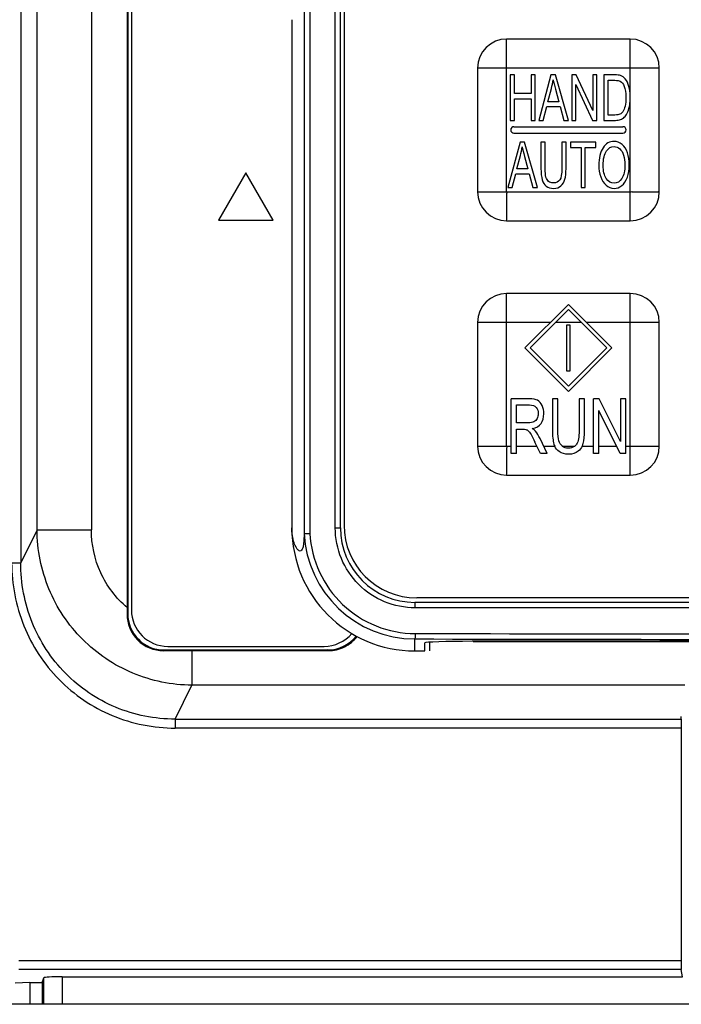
# Model space of a CAD drawing. Header units: millimetres. Extents: x 0 to 2000, y 0 to 2200.
# Tile 21 of 54: x 1310 to 1347, y 1017 to 1072. Entities that reach past the tile are written whole.
import ezdxf

# ---------------------------------------------------------------- set-up
doc = ezdxf.new("R2010")
doc.units = ezdxf.units.MM
doc.header["$LTSCALE"] = 143.407407
doc.layers.add('00_COMPONENTS', color=7, linetype='CONTINUOUS')

msp = doc.modelspace()

# ---------------------------------------------------------------- linework, layer by layer
at = {"layer": '00_COMPONENTS', "color": 7, "linetype": 'CONTINUOUS'}
for p, q in [((1326.092, 1156.286), (1326.092, 1043.255)), ((1326.411, 1156.277), (1326.411, 1043.264)), ((1327.806, 1043.57), (1327.806, 1155.97)), ((1328.087, 1043.57), (1328.087, 1155.97)), ((1328.287, 1155.82), (1328.287, 1043.72)), ((1310.496, 1094.836), (1310.496, 1041.651)), ((1314.386, 1094.896), (1314.386, 1043.468)), ((1311.397, 1043.468), (1311.397, 1094.476)), ((1316.352, 1073.386), (1316.352, 1038.815)), ((1316.387, 1073.351), (1316.387, 1038.85)), ((1316.587, 1073.15), (1316.587, 1039.05)), ((1325.416, 1071.535), (1325.416, 1043.57)), ((1337.237, 1062.07), (1337.237, 1070.471)), ((1344.037, 1070.47), (1337.237, 1070.47)), ((1335.637, 1068.87), (1335.637, 1062.07)), ((1345.637, 1068.87), (1337.237, 1068.87)), ((1344.037, 1067.347), (1344.037, 1068.87)), ((1345.637, 1062.07), (1345.637, 1068.87)), ((1337.668, 1068.495), (1337.437, 1068.495)), ((1337.437, 1068.495), (1337.437, 1065.995)), ((1337.668, 1067.469), (1337.668, 1068.495)), ((1338.81, 1068.495), (1338.578, 1068.495)), ((1338.578, 1068.495), (1338.578, 1067.469)), ((1338.81, 1065.995), (1338.81, 1068.495)), ((1339.675, 1068.495), (1339.003, 1065.995)), ((1339.925, 1068.495), (1339.675, 1068.495)), ((1340.641, 1065.995), (1339.925, 1068.495)), ((1341.061, 1068.495), (1340.823, 1068.495)), ((1340.823, 1068.495), (1340.823, 1065.995)), ((1341.98, 1066.533), (1341.061, 1068.495)), ((1342.202, 1068.495), (1341.98, 1068.495)), ((1341.98, 1068.495), (1341.98, 1066.533)), ((1342.202, 1065.995), (1342.202, 1068.495)), ((1343.194, 1068.495), (1342.591, 1068.495)), ((1342.591, 1068.495), (1342.591, 1065.995)), ((1342.823, 1068.2), (1343.191, 1068.2)), ((1342.823, 1066.29), (1342.823, 1068.2)), ((1338.578, 1067.469), (1337.668, 1067.469)), ((1339.508, 1067.022), (1339.7, 1067.755)), ((1339.919, 1067.714), (1340.101, 1067.022)), ((1341.045, 1065.995), (1341.045, 1067.96)), ((1341.045, 1067.96), (1341.965, 1065.995)), ((1337.668, 1067.174), (1338.578, 1067.174)), ((1337.668, 1065.995), (1337.668, 1067.174)), ((1338.578, 1067.174), (1338.578, 1065.995)), ((1340.101, 1067.022), (1339.508, 1067.022)), ((1344.037, 1060.47), (1344.037, 1067.165)), ((1339.249, 1065.995), (1339.441, 1066.753)), ((1339.441, 1066.753), (1340.173, 1066.753)), ((1340.173, 1066.753), (1340.377, 1065.995)), ((1337.437, 1065.995), (1337.668, 1065.995)), ((1338.578, 1065.995), (1338.81, 1065.995)), ((1339.003, 1065.995), (1339.249, 1065.995)), ((1340.377, 1065.995), (1340.641, 1065.995)), ((1340.823, 1065.995), (1341.045, 1065.995)), ((1341.965, 1065.995), (1342.202, 1065.995)), ((1342.591, 1065.995), (1343.223, 1065.995)), ((1343.197, 1066.29), (1342.823, 1066.29)), ((1337.637, 1065.645), (1343.637, 1065.645)), ((1337.637, 1065.295), (1343.637, 1065.295)), ((1337.972, 1064.795), (1337.3, 1062.295)), ((1338.221, 1064.795), (1337.972, 1064.795)), ((1338.938, 1062.295), (1338.221, 1064.795)), ((1339.358, 1064.795), (1339.126, 1064.795)), ((1339.126, 1064.795), (1339.126, 1063.351)), ((1339.358, 1063.353), (1339.358, 1064.795)), ((1340.503, 1064.795), (1340.271, 1064.795)), ((1340.271, 1064.795), (1340.271, 1063.353)), ((1340.503, 1063.351), (1340.503, 1064.795)), ((1342.144, 1064.795), (1340.757, 1064.795)), ((1340.757, 1064.795), (1340.757, 1064.5)), ((1342.144, 1064.5), (1342.144, 1064.795)), ((1340.757, 1064.5), (1341.333, 1064.5)), ((1341.333, 1064.5), (1341.333, 1062.295)), ((1341.565, 1064.5), (1342.144, 1064.5)), ((1341.565, 1062.295), (1341.565, 1064.5)), ((1337.805, 1063.322), (1337.997, 1064.055)), ((1338.215, 1064.014), (1338.398, 1063.322)), ((1338.398, 1063.322), (1337.805, 1063.322)), ((1322.887, 1063.099), (1321.387, 1060.5)), ((1324.387, 1060.5), (1322.887, 1063.099)), ((1337.546, 1062.295), (1337.738, 1063.053)), ((1337.738, 1063.053), (1338.47, 1063.053)), ((1338.47, 1063.053), (1338.674, 1062.295)), ((1335.636, 1062.07), (1344.037, 1062.07)), ((1337.3, 1062.295), (1337.546, 1062.295)), ((1338.674, 1062.295), (1338.938, 1062.295)), ((1341.333, 1062.295), (1341.565, 1062.295)), ((1321.387, 1060.5), (1324.387, 1060.5)), ((1337.237, 1060.47), (1344.037, 1060.47)), ((1337.237, 1048.07), (1337.237, 1056.471)), ((1344.037, 1056.47), (1337.237, 1056.47)), ((1338.245, 1053.47), (1340.637, 1055.862)), ((1340.637, 1055.579), (1338.528, 1053.47)), ((1340.637, 1055.862), (1343.028, 1053.47)), ((1340.637, 1055.579), (1342.745, 1053.47)), ((1335.637, 1054.87), (1335.637, 1048.07)), ((1339.645, 1054.87), (1337.237, 1054.87)), ((1341.345, 1054.87), (1339.928, 1054.87)), ((1340.737, 1054.72), (1340.537, 1054.72)), ((1340.537, 1054.72), (1340.537, 1052.22)), ((1340.737, 1052.22), (1340.737, 1054.72)), ((1345.637, 1054.87), (1341.628, 1054.87)), ((1344.037, 1046.47), (1344.037, 1054.87)), ((1345.637, 1048.07), (1345.637, 1054.87)), ((1338.245, 1053.47), (1340.637, 1051.079)), ((1340.637, 1051.362), (1338.528, 1053.47)), ((1342.745, 1053.47), (1340.637, 1051.362)), ((1340.637, 1051.079), (1343.028, 1053.47)), ((1340.537, 1052.22), (1340.737, 1052.22)), ((1338.482, 1050.67), (1337.484, 1050.67)), ((1337.484, 1047.67), (1337.484, 1050.67)), ((1340.052, 1050.67), (1339.754, 1050.67)), ((1339.754, 1050.67), (1339.754, 1048.937)), ((1340.052, 1048.939), (1340.052, 1050.67)), ((1341.524, 1050.67), (1341.226, 1050.67)), ((1341.226, 1050.67), (1341.226, 1048.939)), ((1341.524, 1048.937), (1341.524, 1050.67)), ((1342.322, 1050.67), (1342.017, 1050.67)), ((1342.017, 1047.67), (1342.017, 1050.67)), ((1343.504, 1048.315), (1342.322, 1050.67)), ((1343.789, 1050.67), (1343.504, 1050.67)), ((1343.504, 1050.67), (1343.504, 1048.315)), ((1343.789, 1047.67), (1343.789, 1050.67)), ((1337.782, 1050.339), (1338.494, 1050.339)), ((1337.782, 1049.346), (1337.782, 1050.339)), ((1343.484, 1047.67), (1342.302, 1050.028)), ((1342.302, 1047.67), (1342.302, 1050.028)), ((1338.422, 1049.346), (1337.782, 1049.346)), ((1337.782, 1049.003), (1338.127, 1049.003)), ((1337.782, 1047.67), (1337.782, 1049.003)), ((1339.467, 1047.67), (1339.076, 1048.487)), ((1335.636, 1048.07), (1337.484, 1048.07)), ((1337.782, 1048.07), (1338.902, 1048.07)), ((1339.093, 1047.67), (1338.795, 1048.295)), ((1339.276, 1048.07), (1339.882, 1048.07)), ((1340.302, 1048.07), (1340.98, 1048.07)), ((1341.391, 1048.07), (1342.017, 1048.07)), ((1342.302, 1048.07), (1343.283, 1048.07)), ((1343.789, 1048.07), (1344.037, 1048.07)), ((1337.782, 1047.67), (1337.484, 1047.67)), ((1339.467, 1047.67), (1339.093, 1047.67)), ((1342.302, 1047.67), (1342.017, 1047.67)), ((1343.789, 1047.67), (1343.484, 1047.67)), ((1337.237, 1046.47), (1344.037, 1046.47)), ((1311.397, 1043.468), (1310.496, 1041.651)), ((1311.397, 1043.468), (1314.386, 1043.468)), ((1327.806, 1043.57), (1328.087, 1043.57)), ((1309.998, 1041.651), (1310.496, 1041.651)), ((1398.586, 1039.47), (1332.187, 1039.47)), ((1398.487, 1039.72), (1332.287, 1039.72)), ((1316.352, 1038.815), (1316.387, 1038.85)), ((1398.57, 1039.17), (1332.203, 1039.17)), ((1332.187, 1036.8), (1332.187, 1037.455)), ((1332.737, 1036.8), (1332.737, 1037.236)), ((1332.987, 1037.275), (1332.987, 1036.8)), ((1395.437, 1037.327), (1335.337, 1037.327)), ((1335.387, 1037.32), (1395.387, 1037.32)), ((1318.347, 1036.811), (1318.387, 1036.85)), ((1318.347, 1036.811), (1319.922, 1036.812)), ((1318.387, 1036.85), (1327.387, 1036.85)), ((1318.587, 1037.05), (1327.187, 1037.05)), ((1319.922, 1036.812), (1327.425, 1036.812)), ((1319.922, 1036.812), (1319.922, 1034.913)), ((1327.425, 1036.812), (1327.387, 1036.85)), ((1332.187, 1036.8), (1332.737, 1036.8)), ((1318.994, 1033.043), (1319.922, 1034.913)), ((1347.038, 1034.913), (1319.922, 1034.913)), ((1318.994, 1033.043), (1346.84, 1033.043)), ((1318.994, 1033.043), (1318.994, 1032.55)), ((1346.84, 1033.043), (1346.847, 1033.182)), ((1346.837, 1032.55), (1318.994, 1032.55)), ((1346.837, 1032.55), (1346.837, 1019.758)), ((1310.387, 1019.758), (1346.837, 1019.758)), ((1346.841, 1019.258), (1310.387, 1019.258)), ((1346.907, 1018.864), (1346.841, 1019.258)), ((1311.682, 1018.55), (1311.77, 1018.813)), ((1311.77, 1017.35), (1311.77, 1018.813)), ((1312.77, 1018.864), (1346.907, 1018.864)), ((1312.77, 1018.864), (1312.77, 1017.35)), ((1310.991, 1018.55), (1310.185, 1018.507)), ((1310.991, 1018.55), (1311.682, 1018.55)), ((1310.991, 1018.55), (1310.991, 1017.35)), ((1311.682, 1018.55), (1311.682, 1017.35)), ((1471.387, 1017.35), (1041.387, 1017.35))]:
    msp.add_line(p, q, dxfattribs=at)
for centre, radius, start, end in [((1337.238, 1068.87), 1.601, 90.0355, 179.968), ((1344.036, 1068.869), 1.601, 0.0355, 89.968), ((1341.116, 1067.261), 2.922, 0.8367, 1.6986), ((1340.725, 1067.258), 3.313, 358.3974, 0.0167), ((1341.006, 1067.259), 3.032, 359.9974, 0.8368), ((1337.637, 1065.47), 0.175, 90, 270), ((1343.637, 1065.47), 0.175, 270, 90), ((1337.238, 1062.071), 1.601, 180.0355, 269.968), ((1344.036, 1062.071), 1.601, 270.0355, 359.968), ((1337.238, 1054.87), 1.601, 90.0355, 179.968), ((1344.036, 1054.869), 1.601, 0.0355, 89.968), ((1337.238, 1048.071), 1.601, 180.0355, 269.968), ((1344.036, 1048.071), 1.601, 270.0355, 359.968), ((1332.287, 1043.72), 4, 180, 270), ((1332.187, 1043.57), 6.771, 180, 270), ((1332.199, 1043.57), 6.115, 182.9196, 269.8921), ((1332.187, 1043.57), 4.1, 180, 270), ((1318.587, 1039.05), 2, 180, 270), ((1327.187, 1039.05), 2, 270, 319.8112), ((1365.387, 18194.628), 17156.904, 269.8891834, 270.1108166), ((1365.387, 18211.378), 17173.954, 269.8892389, 270.1107611)]:
    msp.add_arc(centre, radius, start, end, dxfattribs=at)
for centre, major_axis, ratio, start_param, end_param in [((1318.387, 1038.851), (1.415, 1.415), 0.999695, -3.926852, -2.356334), ((1327.387, 1038.851), (1.415, -1.415), 0.999695, -0.785259, 0.121857), ((1335.337, 1037.236), (2.6, 0), 0.034921, 7.853982, 9.424778), ((1346.841, 1032.55), (0, 0.5), 0.008727, 0.174533, 1.570796), ((1346.841, 1019.758), (0, 0.5), 0.008727, -4.712389, -3.193953), ((1312.77, 1018.812), (1, 0), 0.052408, 1.570796, 3.124139)]:
    msp.add_ellipse(centre, major_axis=major_axis, ratio=ratio, start_param=start_param, end_param=end_param, dxfattribs=at)
for points, knots in [([(1344.037, 1068.87), (1344.05, 1068.883), (1344.029, 1068.927), (1344.042, 1068.995), (1344.035, 1069.086), (1344.037, 1069.193), (1344.037, 1069.335), (1344.037, 1069.512), (1344.037, 1069.722), (1344.037, 1069.928), (1344.037, 1070.098), (1344.037, 1070.23), (1344.037, 1070.311), (1344.036, 1070.371), (1344.039, 1070.415), (1344.031, 1070.44), (1344.043, 1070.47), (1344.037, 1070.47)], [0, 0, 0, 0, 0.033934, 0.067295, 0.134632, 0.201683, 0.268482, 0.401232, 0.532623, 0.66221, 0.789046, 0.85074, 0.910309, 0.938688, 0.965279, 0.988181, 1, 1, 1, 1]), ([(1337.237, 1068.87), (1337.224, 1068.884), (1337.18, 1068.863), (1337.113, 1068.875), (1337.021, 1068.869), (1336.914, 1068.871), (1336.772, 1068.87), (1336.596, 1068.871), (1336.386, 1068.87), (1336.179, 1068.87), (1336.009, 1068.871), (1335.877, 1068.87), (1335.797, 1068.871), (1335.737, 1068.87), (1335.692, 1068.873), (1335.667, 1068.865), (1335.637, 1068.877), (1335.637, 1068.87)], [0, 0, 0, 0, 0.033934, 0.067295, 0.134632, 0.201683, 0.268482, 0.401232, 0.532623, 0.66221, 0.789046, 0.85074, 0.910309, 0.938688, 0.965279, 0.988181, 1, 1, 1, 1]), ([(1337.237, 1062.07), (1337.224, 1062.058), (1337.244, 1062.014), (1337.232, 1061.946), (1337.238, 1061.855), (1337.236, 1061.748), (1337.237, 1061.606), (1337.237, 1061.429), (1337.237, 1061.219), (1337.237, 1061.012), (1337.237, 1060.843), (1337.237, 1060.711), (1337.236, 1060.63), (1337.238, 1060.57), (1337.235, 1060.526), (1337.243, 1060.501), (1337.231, 1060.47), (1337.237, 1060.47)], [0, 0, 0, 0, 0.033934, 0.067295, 0.134632, 0.201683, 0.268482, 0.401232, 0.532623, 0.66221, 0.789046, 0.85074, 0.910309, 0.938688, 0.965279, 0.988181, 1, 1, 1, 1]), ([(1344.037, 1062.07), (1344.049, 1062.057), (1344.093, 1062.078), (1344.161, 1062.065), (1344.253, 1062.072), (1344.359, 1062.07), (1344.502, 1062.071), (1344.678, 1062.07), (1344.888, 1062.07), (1345.095, 1062.07), (1345.265, 1062.07), (1345.397, 1062.071), (1345.477, 1062.07), (1345.537, 1062.071), (1345.582, 1062.068), (1345.606, 1062.076), (1345.637, 1062.064), (1345.637, 1062.07)], [0, 0, 0, 0, 0.033934, 0.067295, 0.134632, 0.201683, 0.268482, 0.401232, 0.532623, 0.66221, 0.789046, 0.85074, 0.910309, 0.938688, 0.965279, 0.988181, 1, 1, 1, 1]), ([(1344.037, 1054.87), (1344.05, 1054.883), (1344.029, 1054.927), (1344.042, 1054.995), (1344.035, 1055.086), (1344.037, 1055.193), (1344.037, 1055.335), (1344.037, 1055.512), (1344.037, 1055.722), (1344.037, 1055.928), (1344.037, 1056.098), (1344.037, 1056.23), (1344.037, 1056.311), (1344.036, 1056.371), (1344.039, 1056.415), (1344.031, 1056.44), (1344.043, 1056.47), (1344.037, 1056.47)], [0, 0, 0, 0, 0.033934, 0.067295, 0.134632, 0.201683, 0.268482, 0.401232, 0.532623, 0.66221, 0.789046, 0.85074, 0.910309, 0.938688, 0.965279, 0.988181, 1, 1, 1, 1]), ([(1337.237, 1054.87), (1337.224, 1054.884), (1337.18, 1054.863), (1337.113, 1054.875), (1337.021, 1054.869), (1336.914, 1054.871), (1336.772, 1054.87), (1336.596, 1054.871), (1336.386, 1054.87), (1336.179, 1054.87), (1336.009, 1054.871), (1335.877, 1054.87), (1335.797, 1054.871), (1335.737, 1054.87), (1335.692, 1054.873), (1335.667, 1054.865), (1335.637, 1054.877), (1335.637, 1054.87)], [0, 0, 0, 0, 0.033934, 0.067295, 0.134632, 0.201683, 0.268482, 0.401232, 0.532623, 0.66221, 0.789046, 0.85074, 0.910309, 0.938688, 0.965279, 0.988181, 1, 1, 1, 1]), ([(1337.237, 1048.07), (1337.224, 1048.058), (1337.244, 1048.014), (1337.232, 1047.946), (1337.238, 1047.855), (1337.236, 1047.748), (1337.237, 1047.606), (1337.237, 1047.429), (1337.237, 1047.219), (1337.237, 1047.012), (1337.237, 1046.843), (1337.237, 1046.711), (1337.236, 1046.63), (1337.238, 1046.57), (1337.235, 1046.526), (1337.243, 1046.501), (1337.231, 1046.47), (1337.237, 1046.47)], [0, 0, 0, 0, 0.033934, 0.067295, 0.134632, 0.201683, 0.268482, 0.401232, 0.532623, 0.66221, 0.789046, 0.85074, 0.910309, 0.938688, 0.965279, 0.988181, 1, 1, 1, 1]), ([(1340.302, 1048.07), (1340.299, 1048.073), (1340.206, 1048.14), (1340.143, 1048.239), (1340.106, 1048.362)], [0, 0, 0, 0, 0.031888, 1, 1, 1, 1]), ([(1344.037, 1048.07), (1344.049, 1048.057), (1344.093, 1048.078), (1344.161, 1048.065), (1344.253, 1048.072), (1344.359, 1048.07), (1344.502, 1048.071), (1344.678, 1048.07), (1344.888, 1048.07), (1345.095, 1048.07), (1345.265, 1048.07), (1345.397, 1048.071), (1345.477, 1048.07), (1345.537, 1048.071), (1345.582, 1048.068), (1345.606, 1048.076), (1345.637, 1048.064), (1345.637, 1048.07)], [0, 0, 0, 0, 0.033934, 0.067295, 0.134632, 0.201683, 0.268482, 0.401232, 0.532623, 0.66221, 0.789046, 0.85074, 0.910309, 0.938688, 0.965279, 0.988181, 1, 1, 1, 1]), ([(1319.922, 1034.913), (1318.812, 1034.919), (1316.571, 1035.372), (1313.742, 1037.282), (1311.85, 1040.12), (1311.403, 1042.359), (1311.397, 1043.468)], [0, 0, 0, 0, 0.250093, 0.500196, 0.750184, 1, 1, 1, 1]), ([(1316.352, 1039.179), (1315.739, 1039.7), (1314.732, 1041.031), (1314.386, 1042.662), (1314.386, 1043.468)], [0, 0, 0, 0, 0.499317, 1, 1, 1, 1]), ([(1326.092, 1043.255), (1326.088, 1043.072), (1326.082, 1042.805), (1326.03, 1042.498), (1325.977, 1042.343), (1325.87, 1042.278), (1325.752, 1042.347), (1325.641, 1042.502), (1325.465, 1042.907), (1325.416, 1043.292), (1325.416, 1043.57)], [0, 0, 0, 0, 0.224913, 0.326799, 0.384513, 0.420711, 0.462785, 0.53369, 0.657416, 1, 1, 1, 1]), ([(1326.092, 1043.255), (1326.124, 1043.252), (1326.23, 1043.268), (1326.337, 1043.262), (1326.411, 1043.264)], [0, 0, 0, 0, 0.300237, 1, 1, 1, 1]), ([(1326.411, 1043.264), (1326.45, 1042.535), (1326.809, 1041.076), (1328.115, 1039.253), (1330, 1038.041), (1331.474, 1037.757), (1332.203, 1037.755)], [0, 0, 0, 0, 0.2502, 0.500253, 0.750154, 1, 1, 1, 1]), ([(1332.203, 1039.17), (1331.632, 1039.171), (1330.475, 1039.399), (1329.014, 1040.378), (1328.035, 1041.841), (1327.806, 1042.998), (1327.806, 1043.57)], [0, 0, 0, 0, 0.249835, 0.499742, 0.749805, 1, 1, 1, 1]), ([(1309.998, 1041.651), (1309.998, 1040.473), (1310.453, 1038.092), (1312.437, 1035.061), (1315.435, 1033.024), (1317.817, 1032.551), (1318.994, 1032.55)], [0, 0, 0, 0, 0.250075, 0.500068, 0.750021, 1, 1, 1, 1]), ([(1318.994, 1033.043), (1317.881, 1033.042), (1315.629, 1033.488), (1312.795, 1035.415), (1310.923, 1038.284), (1310.495, 1040.537), (1310.496, 1041.651)], [0, 0, 0, 0, 0.249916, 0.499783, 0.749779, 1, 1, 1, 1]), ([(1332.203, 1039.17), (1332.203, 1039.209), (1332.202, 1039.277), (1332.202, 1039.377), (1332.19, 1039.424), (1332.195, 1039.47), (1332.187, 1039.47)], [0, 0, 0, 0, 0.380739, 0.70472, 0.921136, 1, 1, 1, 1]), ([(1316.352, 1038.815), (1316.351, 1038.306), (1316.769, 1037.241), (1317.835, 1036.81), (1318.347, 1036.811)], [0, 0, 0, 0, 0.498315, 1, 1, 1, 1]), ([(1332.203, 1037.755), (1332.203, 1037.718), (1332.202, 1037.649), (1332.202, 1037.555), (1332.191, 1037.498), (1332.194, 1037.46), (1332.187, 1037.455)], [0, 0, 0, 0, 0.37313, 0.69306, 0.911816, 1, 1, 1, 1]), ([(1327.425, 1036.812), (1327.728, 1036.812), (1328.34, 1036.955), (1328.823, 1037.356), (1329.006, 1037.595)], [0, 0, 0, 0, 0.500866, 1, 1, 1, 1])]:
    msp.add_open_spline(points, degree=3, knots=knots, dxfattribs=at)
for points in [[(1339.7, 1067.755), (1339.741, 1067.912), (1339.772, 1068.073), (1339.794, 1068.233)], [(1339.794, 1068.233), (1339.821, 1068.096), (1339.863, 1067.925), (1339.919, 1067.714)], [(1343.191, 1068.2), (1343.328, 1068.2), (1343.428, 1068.183), (1343.49, 1068.149)], [(1343.506, 1068.459), (1343.434, 1068.484), (1343.33, 1068.495), (1343.194, 1068.495)], [(1343.49, 1068.149), (1343.576, 1068.102), (1343.649, 1068.006), (1343.709, 1067.866)], [(1343.762, 1068.28), (1343.691, 1068.366), (1343.606, 1068.426), (1343.506, 1068.459)], [(1343.969, 1067.853), (1343.924, 1068.026), (1343.854, 1068.168), (1343.762, 1068.28)], [(1343.709, 1067.866), (1343.768, 1067.726), (1343.799, 1067.525), (1343.799, 1067.264)], [(1344.037, 1067.347), (1344.031, 1067.534), (1344.008, 1067.702), (1343.969, 1067.853)], [(1343.799, 1067.264), (1343.799, 1067.075), (1343.784, 1066.915), (1343.753, 1066.782)], [(1343.992, 1066.754), (1344.017, 1066.877), (1344.033, 1067.013), (1344.037, 1067.165)], [(1343.625, 1066.466), (1343.586, 1066.41), (1343.533, 1066.367), (1343.468, 1066.337)], [(1343.753, 1066.782), (1343.722, 1066.649), (1343.68, 1066.545), (1343.625, 1066.466)], [(1343.712, 1066.163), (1343.77, 1066.217), (1343.823, 1066.294), (1343.872, 1066.39)], [(1343.872, 1066.39), (1343.92, 1066.485), (1343.961, 1066.608), (1343.992, 1066.754)], [(1343.468, 1066.337), (1343.402, 1066.306), (1343.311, 1066.29), (1343.197, 1066.29)], [(1343.223, 1065.995), (1343.328, 1065.995), (1343.422, 1066.009), (1343.503, 1066.037)], [(1343.503, 1066.037), (1343.584, 1066.065), (1343.655, 1066.108), (1343.712, 1066.163)], [(1343.149, 1064.84), (1342.902, 1064.84), (1342.7, 1064.722), (1342.545, 1064.487)], [(1343.586, 1064.673), (1343.456, 1064.784), (1343.31, 1064.84), (1343.149, 1064.84)], [(1337.997, 1064.055), (1338.038, 1064.212), (1338.069, 1064.373), (1338.091, 1064.533)], [(1338.091, 1064.533), (1338.118, 1064.396), (1338.16, 1064.225), (1338.215, 1064.014)], [(1342.545, 1064.487), (1342.389, 1064.251), (1342.311, 1063.927), (1342.311, 1063.513)], [(1342.55, 1063.508), (1342.55, 1063.883), (1342.608, 1064.153), (1342.727, 1064.313)], [(1342.727, 1064.313), (1342.845, 1064.473), (1342.986, 1064.555), (1343.15, 1064.555)], [(1343.15, 1064.555), (1343.265, 1064.555), (1343.369, 1064.512), (1343.462, 1064.429)], [(1343.462, 1064.429), (1343.555, 1064.345), (1343.625, 1064.228), (1343.673, 1064.076)], [(1343.882, 1064.212), (1343.814, 1064.41), (1343.715, 1064.564), (1343.586, 1064.673)], [(1343.985, 1063.542), (1343.985, 1063.791), (1343.95, 1064.014), (1343.882, 1064.212)], [(1343.673, 1064.076), (1343.721, 1063.924), (1343.746, 1063.747), (1343.746, 1063.544)], [(1339.126, 1063.351), (1339.126, 1063.085), (1339.148, 1062.877), (1339.193, 1062.723)], [(1339.4, 1062.872), (1339.371, 1062.974), (1339.358, 1063.134), (1339.358, 1063.353)], [(1340.271, 1063.353), (1340.271, 1063.039), (1340.234, 1062.826), (1340.162, 1062.717)], [(1340.443, 1062.753), (1340.482, 1062.899), (1340.503, 1063.099), (1340.503, 1063.351)], [(1342.311, 1063.513), (1342.311, 1063.293), (1342.345, 1063.085), (1342.411, 1062.889)], [(1342.719, 1062.795), (1342.606, 1062.969), (1342.55, 1063.206), (1342.55, 1063.508)], [(1343.746, 1063.544), (1343.746, 1063.221), (1343.689, 1062.972), (1343.577, 1062.798)], [(1343.878, 1062.861), (1343.949, 1063.061), (1343.985, 1063.288), (1343.985, 1063.542)], [(1339.193, 1062.723), (1339.237, 1062.57), (1339.311, 1062.454), (1339.416, 1062.374)], [(1339.545, 1062.634), (1339.476, 1062.689), (1339.428, 1062.77), (1339.4, 1062.872)], [(1339.798, 1062.551), (1339.698, 1062.551), (1339.615, 1062.579), (1339.545, 1062.634)], [(1340.162, 1062.717), (1340.09, 1062.606), (1339.968, 1062.551), (1339.798, 1062.551)], [(1340.227, 1062.391), (1340.331, 1062.483), (1340.402, 1062.604), (1340.443, 1062.753)], [(1342.411, 1062.889), (1342.478, 1062.691), (1342.576, 1062.536), (1342.706, 1062.422)], [(1343.147, 1062.536), (1342.975, 1062.536), (1342.833, 1062.621), (1342.719, 1062.795)], [(1343.577, 1062.798), (1343.464, 1062.623), (1343.321, 1062.536), (1343.147, 1062.536)], [(1343.573, 1062.406), (1343.704, 1062.509), (1343.806, 1062.66), (1343.878, 1062.861)], [(1339.416, 1062.374), (1339.52, 1062.294), (1339.654, 1062.253), (1339.819, 1062.253)], [(1339.819, 1062.253), (1339.987, 1062.253), (1340.123, 1062.299), (1340.227, 1062.391)], [(1342.706, 1062.422), (1342.835, 1062.309), (1342.983, 1062.253), (1343.148, 1062.253)], [(1343.148, 1062.253), (1343.3, 1062.253), (1343.442, 1062.304), (1343.573, 1062.406)], [(1338.939, 1050.589), (1338.835, 1050.642), (1338.681, 1050.67), (1338.482, 1050.67)], [(1338.494, 1050.339), (1338.66, 1050.339), (1338.783, 1050.292), (1338.859, 1050.201)], [(1338.859, 1050.201), (1338.936, 1050.11), (1338.976, 1049.993), (1338.976, 1049.852)], [(1339.189, 1050.303), (1339.127, 1050.439), (1339.044, 1050.535), (1338.939, 1050.589)], [(1339.283, 1049.852), (1339.283, 1050.016), (1339.251, 1050.167), (1339.189, 1050.303)], [(1338.916, 1049.582), (1338.876, 1049.5), (1338.818, 1049.439), (1338.741, 1049.402)], [(1338.976, 1049.852), (1338.976, 1049.754), (1338.956, 1049.664), (1338.916, 1049.582)], [(1339.128, 1049.314), (1339.231, 1049.459), (1339.283, 1049.639), (1339.283, 1049.852)], [(1338.741, 1049.402), (1338.665, 1049.365), (1338.557, 1049.346), (1338.422, 1049.346)], [(1338.649, 1049.035), (1338.864, 1049.074), (1339.024, 1049.166), (1339.128, 1049.314)], [(1338.828, 1048.885), (1338.787, 1048.935), (1338.728, 1048.984), (1338.649, 1049.035)], [(1338.127, 1049.003), (1338.204, 1049.003), (1338.259, 1048.997), (1338.293, 1048.986)], [(1338.293, 1048.986), (1338.339, 1048.972), (1338.384, 1048.945), (1338.428, 1048.908)], [(1338.428, 1048.908), (1338.473, 1048.87), (1338.523, 1048.802), (1338.579, 1048.707)], [(1338.579, 1048.707), (1338.635, 1048.612), (1338.709, 1048.476), (1338.795, 1048.295)], [(1339.076, 1048.487), (1338.998, 1048.647), (1338.915, 1048.78), (1338.828, 1048.885)], [(1339.754, 1048.937), (1339.754, 1048.618), (1339.782, 1048.368), (1339.84, 1048.184)], [(1340.106, 1048.362), (1340.069, 1048.485), (1340.052, 1048.677), (1340.052, 1048.939)], [(1341.226, 1048.939), (1341.226, 1048.563), (1341.179, 1048.307), (1341.086, 1048.176)], [(1341.447, 1048.219), (1341.498, 1048.395), (1341.524, 1048.634), (1341.524, 1048.937)], [(1339.84, 1048.184), (1339.852, 1048.144), (1339.866, 1048.106), (1339.882, 1048.07)], [(1340.127, 1047.764), (1340.021, 1047.84), (1339.94, 1047.942), (1339.882, 1048.07)], [(1340.302, 1048.07), (1340.389, 1048.008), (1340.494, 1047.977), (1340.618, 1047.977)], [(1340.618, 1047.977), (1340.768, 1047.977), (1340.888, 1048.008), (1340.98, 1048.07)], [(1341.086, 1048.176), (1341.057, 1048.134), (1341.021, 1048.099), (1340.98, 1048.07)], [(1341.391, 1048.07), (1341.337, 1047.958), (1341.264, 1047.863), (1341.169, 1047.785)], [(1341.391, 1048.07), (1341.413, 1048.117), (1341.432, 1048.167), (1341.447, 1048.219)], [(1340.644, 1047.619), (1340.433, 1047.619), (1340.261, 1047.668), (1340.127, 1047.764)], [(1341.169, 1047.785), (1341.036, 1047.675), (1340.861, 1047.619), (1340.644, 1047.619)]]:
    msp.add_open_spline(points, degree=3, dxfattribs=at)

doc.saveas('drawing.dxf')
